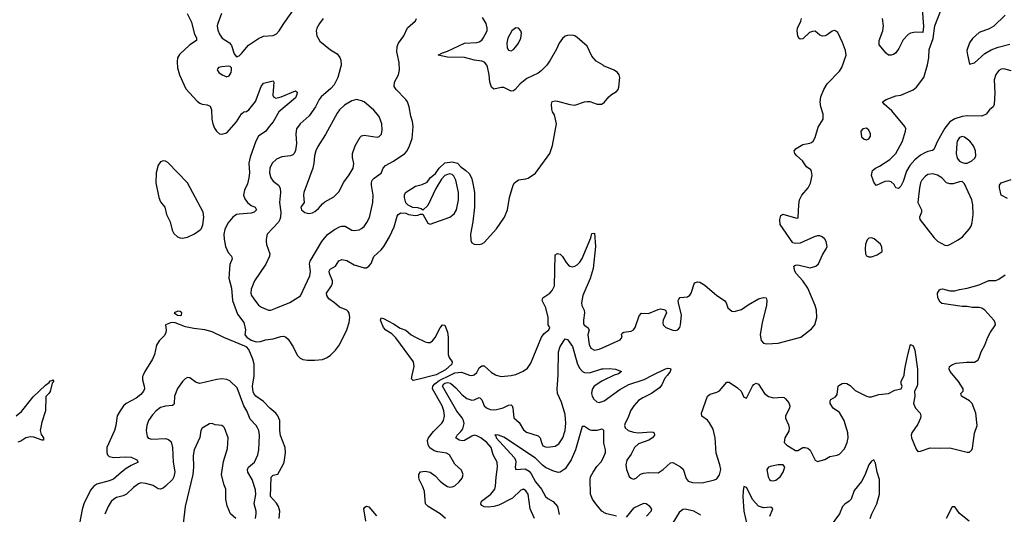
# Model space of a CAD drawing. Header units: inches. Extents: x 1550315 to 1685896, y 510706 to 640504.
# Tile 122 of 256: x 1635241 to 1643274, y 538865 to 542900. Entities that reach past the tile are written whole.
import ezdxf

# ---------------------------------------------------------------- set-up
doc = ezdxf.new("R2010")
doc.units = ezdxf.units.IN
doc.header["$MEASUREMENT"] = 0
for name, color, linetype in [('B6533', 7, 'Continuous'), ('B6534', 7, 'Continuous'), ('B6543', 7, 'Continuous'), ('B6544', 7, 'Continuous')]:
    doc.layers.add(name, color=color, linetype=linetype)

msp = doc.modelspace()

# ---------------------------------------------------------------- linework, layer by layer
at = {"layer": 'B6533', "color": 5}
for points, elevation in [([(1635211.4, 539668.6), (1635255.9, 539704.1), (1635350, 539823.7), (1635450, 539919.1), (1635480.2, 539939.8), (1635490, 539954), (1635504, 539956), (1635510, 539962), (1635518, 539950), (1635505.4, 539934.6), (1635490, 539868), (1635478, 539850), (1635453.2, 539826.8), (1635452, 539710), (1635422.3, 539617.7), (1635407.6, 539550), (1635416.7, 539516.7), (1635434.6, 539490), (1635436, 539470), (1635424, 539470), (1635355.4, 539495.4), (1635330, 539497.3), (1635290, 539488.2), (1635250, 539462.9), (1635226.2, 539453.8)], 480), ([(1636247.1, 540000), (1636242.2, 539990), (1636241.3, 539961.3), (1636256.9, 539910), (1636258.3, 539890), (1636251.6, 539870), (1636230, 539843.1), (1636190, 539812.4), (1636108.9, 539770), (1636088, 539750), (1636060.2, 539710), (1636036.9, 539670), (1636026.2, 539590), (1636014.5, 539550), (1635952.6, 539410), (1635950.3, 539370), (1635957, 539350), (1635970, 539337), (1636010, 539327.6), (1636107.1, 539332.9), (1636150, 539330.8), (1636196.5, 539310), (1636206.4, 539290), (1636150, 539263.8), (1636110, 539238.3), (1636070.9, 539210), (1636006.9, 539153.1), (1635970, 539137.8), (1635869.5, 539110.5), (1635844.8, 539095.2), (1635818.9, 539061.1), (1635765.2, 538950), (1635750, 538905.2), (1635727.8, 538790)], 520), ([(1637165.4, 538830), (1637170.6, 538870), (1637169.2, 538890), (1637152.5, 538950), (1637166.2, 539026.2), (1637163.7, 539063.7), (1637136.5, 539150), (1637101.8, 539210), (1637098.5, 539230), (1637108.6, 539250), (1637157.6, 539290), (1637183.1, 539350), (1637191.9, 539390), (1637198.2, 539510), (1637190.9, 539550), (1637181.1, 539570), (1637169.7, 539590), (1637122, 539642), (1637092.9, 539710), (1637068.9, 539750), (1637016.3, 539896.3), (1636954.5, 539954.5), (1636930, 539965.4), (1636890, 539969.7), (1636850, 539965.4), (1636710, 539933.3), (1636680.5, 539940.5), (1636630, 539979.5), (1636610, 539980.9), (1636590, 539969.3), (1636570, 539949.4), (1636528.4, 539891.6), (1636503.5, 539830), (1636501.7, 539770), (1636498, 539762), (1636486.6, 539753.4), (1636430, 539748.8), (1636390, 539736), (1636355.3, 539710), (1636323.1, 539676.9), (1636290.4, 539630), (1636277, 539590), (1636272.2, 539550), (1636280.3, 539500.3), (1636290, 539485.5), (1636318.4, 539478.4), (1636430, 539484), (1636456, 539476), (1636476.5, 539456.5), (1636487.1, 539410), (1636492.8, 539290), (1636507.5, 539212.5), (1636498.8, 539170), (1636487.3, 539150), (1636430, 539094.6), (1636410, 539077.2), (1636390, 539069.7), (1636370, 539072.6), (1636330, 539100.5), (1636270, 539117.7), (1636230, 539121.7), (1636210, 539115.1), (1636170, 539084.7), (1636111.6, 539028.4), (1636083.9, 539016.1), (1636030, 539001.8), (1636007.6, 538990), (1635988.1, 538970), (1635961.3, 538930), (1635934.9, 538865.1)], 540), ([(1637357.7, 538830), (1637362, 538890), (1637352, 538930), (1637336.2, 538956.2), (1637286.4, 539010), (1637291.9, 539168.1), (1637310, 539184.4), (1637347, 539193), (1637390, 539270.5), (1637398.2, 539290), (1637404.5, 539330), (1637408.7, 539370), (1637406.4, 539410), (1637369.2, 539509.2), (1637362.9, 539550), (1637362.3, 539630), (1637347, 539670), (1637331, 539691), (1637281.4, 539730), (1637230, 539785.1), (1637168, 539828), (1637150, 539849.8), (1637144.3, 539864.3), (1637138.9, 539910), (1637154.3, 539994.3), (1637154.2, 540000)], 520), ([(1638628.7, 540000), (1638490, 539964.5), (1638450, 539955.8), (1638436.5, 539970), (1638443.4, 540000)], 480), ([(1638714, 538830), (1638670, 538868), (1638572.7, 538930), (1638552.3, 538950), (1638542.6, 539050), (1638529.7, 539090), (1638499.6, 539150), (1638497, 539170), (1638496, 539190), (1638510, 539210.8), (1638550, 539217.1), (1638590, 539208), (1638630, 539180.5), (1638670, 539135.8), (1638701.6, 539110), (1638730, 539092), (1638750, 539087), (1638770, 539088.7), (1638790, 539098), (1638826, 539130), (1638850, 539159.1), (1638859.7, 539190), (1638846.6, 539226.6), (1638790, 539273), (1638747.8, 539350), (1638724.1, 539364.1), (1638653.6, 539373.6), (1638623.3, 539383.3), (1638588.1, 539408.1), (1638572.2, 539432.2), (1638568.1, 539468.1), (1638575.7, 539490), (1638618.2, 539541.8), (1638686.2, 539610), (1638697.2, 539630), (1638705.5, 539670), (1638700.9, 539710), (1638688.6, 539750), (1638608.1, 539888.1), (1638612, 539910), (1638629.1, 539930), (1638663, 539957), (1638752.4, 540000)], 480), ([(1639440.5, 538830), (1639405.8, 538910), (1639388.8, 539028.8), (1639370, 539057.6), (1639350, 539069.6), (1639330, 539061.1), (1639262.2, 538997.8), (1639150, 538939.6), (1639110, 538929.3), (1639064.2, 538924.2), (1639030, 538925.2), (1639010, 538936.2), (1639002.2, 538950), (1639007.6, 538972.4), (1639083.9, 539030), (1639116.8, 539070), (1639124, 539096), (1639128.2, 539168.2), (1639139.8, 539250), (1639135.5, 539290), (1639104.8, 539350), (1639086.3, 539410), (1639053.3, 539450), (1639003.1, 539490), (1638970, 539506.5), (1638950, 539509.9), (1638930, 539503.9), (1638870, 539467.6), (1638850, 539464.5), (1638825.6, 539470), (1638798.9, 539490), (1638809.7, 539510), (1638840.4, 539539.6), (1638856.3, 539563.7), (1638866.6, 539606.6), (1638862.4, 539630), (1638851.4, 539651.4), (1638806.4, 539706.4), (1638689.2, 539910), (1638700.9, 539930), (1638710, 539934.8), (1638730, 539941.4), (1638756.4, 539936.4), (1638798.4, 539898.4), (1638850, 539840.1), (1638890, 539811.3), (1638930, 539797.4), (1638950, 539800.1), (1638990, 539817.3), (1638995.1, 539815.1), (1639010, 539799.3), (1639030.1, 539750.1), (1639050, 539733.2), (1639080.5, 539720.5), (1639110, 539716.5), (1639130, 539719), (1639185.6, 539734.4), (1639230, 539754.9), (1639250, 539758), (1639258, 539750), (1639264.9, 539730), (1639272, 539652), (1639315.4, 539615.4), (1639350, 539555.5), (1639376.7, 539536.7), (1639470, 539506.7), (1639488.4, 539490), (1639497.4, 539450), (1639510, 539424.9), (1639530, 539414.9), (1639550, 539414), (1639610, 539422), (1639639.7, 539440.3), (1639673.3, 539490), (1639692.4, 539550), (1639695.5, 539610), (1639690, 539679.3), (1639660, 539780), (1639629.8, 539849.8), (1639625.3, 539890), (1639633, 540000)], 460), ([(1638912, 540000), (1638930, 539997.8), (1638940, 540000)], 480), ([(1639129.3, 540000), (1639170, 539988.9), (1639250, 539997.3), (1639261.1, 540000)], 480), ([(1640000, 539955.7), (1639989.5, 539950.5), (1639929, 539910), (1639914.4, 539890), (1639907.5, 539870), (1639906.7, 539850), (1639910.2, 539830), (1639924, 539804), (1639950, 539782.8), (1639970, 539778.5), (1640000, 539787.3)], 460), ([(1637003.7, 538830), (1636960.7, 538870), (1636934.6, 538934.6), (1636921.7, 538990), (1636921.6, 539070), (1636906.6, 539110), (1636887.8, 539190), (1636903.2, 539296.8), (1636936.6, 539403.4), (1636941.5, 539490), (1636910.9, 539570.9), (1636901, 539581), (1636890, 539589.4), (1636834.8, 539594.8), (1636810, 539605.2), (1636790, 539602.7), (1636730, 539569.3), (1636719.5, 539550), (1636709.1, 539490.9), (1636664.7, 539390), (1636655.5, 539344.5), (1636658.6, 539250), (1636652.6, 539190), (1636590, 538928), (1636575.3, 538790)], 560), ([(1640000, 539555.1), (1639997.5, 539557.5), (1639990, 539559.1), (1639950, 539548.2), (1639910, 539548.4), (1639890, 539554), (1639850, 539580.5), (1639830, 539582.8), (1639775.7, 539390), (1639740.7, 539310), (1639690, 539235.6), (1639651.6, 539208.4), (1639633.4, 539206.6), (1639590, 539219.4), (1639530, 539248.3), (1639506.2, 539266.2), (1639450, 539323.9), (1639190, 539495.8), (1639148.3, 539511.7), (1639125.6, 539514.4), (1639117.2, 539510), (1639125.3, 539505.3), (1639127.1, 539490), (1639276.1, 539330), (1639286.2, 539310), (1639289, 539290), (1639283.1, 539250), (1639287.6, 539230), (1639363.8, 539236.2), (1639397.7, 539217.7), (1639415, 539195), (1639449.2, 539130), (1639497, 539070), (1639531, 539011), (1639550, 538993.7), (1639593, 538970), (1639629.2, 538930), (1639643.5, 538863.5)], 440), ([(1640000, 538884.6), (1639990, 538891.9), (1639940.2, 538950), (1639912.9, 538990), (1639898.9, 539030), (1639895.5, 539150), (1639898.8, 539170), (1639919.1, 539210), (1639950, 539254.4), (1639986.3, 539293.7), (1640000, 539323.9)], 440), ([(1638064, 538810), (1638049.5, 538910.5), (1638057.2, 538922.8), (1638070, 538931.3), (1638090, 538926), (1638152.3, 538852.3)], 480)]:
    msp.add_lwpolyline(points, dxfattribs=dict(at, elevation=elevation))
at = {"layer": 'B6534', "color": 5}
for points, elevation in [([(1636888.5, 542951.5), (1636856.5, 542870), (1636852.8, 542850), (1636856.1, 542816.1), (1636870, 542782), (1636893.4, 542750), (1636951.6, 542711.6), (1636970, 542690.7), (1636990, 542622), (1637010, 542598), (1637030, 542606.8), (1637050, 542624.9), (1637108.6, 542691.4), (1637190, 542746.7), (1637230, 542764.9), (1637310, 542772.7), (1637335.2, 542784.8), (1637358.4, 542810), (1637396.3, 542870), (1637530, 543057)], 540), ([(1636606.4, 542950), (1636641.1, 542881.1), (1636664.2, 542790), (1636683.2, 542750), (1636683.7, 542730), (1636630, 542696.2), (1636543.4, 542616.6), (1636529.4, 542590.6), (1636524.6, 542555.4), (1636528.6, 542508.6), (1636543.2, 542450), (1636595.6, 542335.6), (1636690, 542234.9), (1636710, 542219.5), (1636730, 542211.7), (1636770, 542206.4), (1636793.7, 542193.7), (1636805.7, 542165.7), (1636808.8, 542090), (1636817.1, 542050), (1636830, 542016), (1636846, 541990), (1636872, 541970), (1636890, 541966), (1636930, 541978), (1637010, 542066), (1637050, 542133), (1637070, 542148.4), (1637090, 542152.4), (1637110, 542164.9), (1637165.7, 542234.3), (1637210, 542354.9), (1637230, 542381.3), (1637310, 542400.7), (1637314.9, 542390), (1637305.7, 542285.7), (1637310.5, 542270), (1637330, 542260.8), (1637375.1, 542270), (1637490, 542320.3), (1637503.8, 542310), (1637501.8, 542290), (1637490, 542263.5), (1637354.4, 542150), (1637310, 542068.4), (1637274.9, 542030), (1637248.2, 541990), (1637190, 541949.6), (1637168.1, 541910), (1637121.1, 541778.9), (1637111, 541729), (1637115, 541650), (1637111.2, 541610), (1637098.2, 541561.8), (1637073.8, 541510), (1637068, 541470), (1637078.6, 541438.6), (1637098.7, 541410), (1637130, 541385.7), (1637162.8, 541370), (1637172.7, 541350), (1637154.4, 541330), (1637130, 541321.6), (1637030, 541314.9), (1637010, 541309.8), (1636979.6, 541290), (1636940, 541240), (1636914.9, 541190), (1636907, 541150), (1636908.4, 541110), (1636918.7, 541050), (1636942.2, 541002.2), (1636968.2, 540970), (1636973, 540950), (1636955.8, 540904.2), (1636948.2, 540791.8), (1636969, 540709), (1636978.2, 540610), (1637018.7, 540498.7), (1637070.2, 540430), (1637082, 540370), (1637078.8, 540330), (1637094.9, 540310), (1637130, 540286.4), (1637170, 540272.7), (1637204.7, 540275.3), (1637246, 540290), (1637310, 540296.4), (1637370, 540317), (1637390, 540319.5), (1637410, 540314.3), (1637430, 540294.4), (1637472, 540232), (1637504.1, 540164.1), (1637530, 540138.9), (1637550, 540129.2), (1637590, 540123.5), (1637650, 540122.5), (1637710, 540128.1), (1637750, 540144.9), (1637776.4, 540163.6), (1637816.4, 540203.6), (1637850, 540247.8), (1637910, 540370.4), (1637928.6, 540430), (1637935, 540470), (1637930, 540507), (1637920.2, 540520.2), (1637909.9, 540529.9), (1637850, 540555.2), (1637810, 540591.3), (1637763.9, 540623.9), (1637745.5, 540650), (1637744.8, 540670), (1637785.9, 540730), (1637793.2, 540750), (1637793.7, 540770), (1637768.5, 540830), (1637766.7, 540850), (1637774.8, 540865.2), (1637818.5, 540890), (1637845.7, 540934.3), (1637870, 540944.4), (1637910, 540935.7), (1637970, 540901.3), (1638050, 540874.9), (1638070, 540877), (1638090, 540888.5), (1638107.9, 540912.1), (1638131.3, 540968.7), (1638190, 541022.8), (1638212, 541050), (1638258.3, 541130), (1638296.1, 541210), (1638321.1, 541298.9), (1638330, 541312.4), (1638350, 541324.4), (1638390, 541320.7), (1638412, 541310), (1638470, 541302.8), (1638490, 541304.7), (1638510, 541314), (1638530, 541314), (1638570, 541241), (1638590, 541233.4), (1638750, 541290.3), (1638784.6, 541315.4), (1638804.2, 541350), (1638820.5, 541430), (1638820.7, 541490), (1638799, 541590), (1638783.1, 541623.1), (1638770, 541638), (1638750, 541642), (1638730, 541638), (1638710, 541628.7), (1638681.1, 541598.9), (1638636.4, 541523.6), (1638570, 541384), (1638530, 541346), (1638516.4, 541356.4), (1638490, 541366), (1638448.4, 541368.4), (1638410, 541386), (1638390, 541406), (1638381.2, 541450), (1638381.2, 541470), (1638389.3, 541490), (1638470, 541542.8), (1638524.7, 541555.3), (1638564, 541576), (1638590, 541611.3), (1638633.2, 541646.8), (1638662, 541690), (1638710, 541731.3), (1638770, 541742), (1638812, 541730), (1638839.6, 541699.6), (1638882, 541670), (1638910, 541642), (1638930, 541602), (1638940.4, 541550), (1638950.3, 541490), (1638952.8, 541370), (1638938.3, 541250), (1638918, 541150), (1638920.2, 541100.2), (1638930, 541080.7), (1638950, 541070.4), (1638990, 541066.7), (1639010, 541072.4), (1639030, 541083.8), (1639130, 541194.9), (1639196.5, 541290), (1639219.8, 541350), (1639235.9, 541450), (1639265.8, 541550), (1639277.7, 541570), (1639310, 541595.3), (1639370, 541601.7), (1639390, 541608.9), (1639450, 541648.9), (1639565.3, 541810), (1639587.2, 541872.8), (1639620.9, 542050), (1639605.1, 542125.1), (1639587.6, 542150), (1639582.4, 542170), (1639579.6, 542210), (1639586, 542234), (1639610, 542238.4), (1639630, 542236), (1639730, 542208.9), (1639770, 542203.6), (1639850, 542230.3), (1639872.1, 542232.1), (1639891.8, 542231.8), (1639952, 542210), (1639988, 542210), (1640000, 542218.1)], 520), ([(1640000, 542528.5), (1639943, 542563), (1639910, 542602.7), (1639870, 542683.6), (1639790, 542756.3), (1639770, 542769.7), (1639750, 542775.4), (1639710, 542772.6), (1639690, 542764.7), (1639670, 542747.8), (1639642.3, 542710), (1639620.2, 542659.8), (1639570, 542569.7), (1639542.3, 542530), (1639495.9, 542484.1), (1639470, 542465.1), (1639378.2, 542421.8), (1639323.8, 542376.2), (1639282.8, 542330), (1639270, 542320.9), (1639250, 542316), (1639190, 542347), (1639170, 542347), (1639110, 542333.2), (1639090, 542349.2), (1639077, 542390), (1639072, 542450), (1639056.6, 542516.6), (1639052.7, 542530), (1639032.8, 542552.8), (1639010, 542562), (1638950.3, 542569.7), (1638870, 542590.7), (1638730, 542596), (1638655.3, 542610), (1638689.2, 542630), (1638730, 542644.2), (1638868.7, 542710), (1638970, 542715.3), (1638990, 542721.1), (1639010, 542734.4), (1639022, 542750), (1639053.7, 542810), (1639055.2, 542835.2), (1639045.6, 542870), (1639017.1, 542917.1)], 520), ([(1637716.3, 542910), (1637685.5, 542870), (1637665.5, 542830), (1637660.5, 542810), (1637664.9, 542770), (1637690, 542724), (1637775.8, 542655.8), (1637830, 542621.7), (1637853, 542593), (1637861.6, 542570), (1637864.1, 542530), (1637859, 542510), (1637836.3, 542430), (1637807.7, 542370), (1637780.4, 542339.6), (1637699.3, 542270), (1637684.1, 542250), (1637655.2, 542190), (1637603.8, 542116.2), (1637530.2, 542049.8), (1637499.5, 542010), (1637494.9, 541970), (1637499.3, 541890), (1637490, 541832.7), (1637479.7, 541810), (1637470, 541799.2), (1637450, 541790.8), (1637379.1, 541780.9), (1637336.4, 541763.6), (1637300.3, 541730), (1637280.9, 541690), (1637278.3, 541650), (1637290.3, 541610), (1637310, 541582.6), (1637353.1, 541550), (1637364.8, 541524.8), (1637367.5, 541490), (1637360.6, 541410), (1637370.1, 541330.1), (1637369.1, 541290), (1637364.3, 541270), (1637352.2, 541247.8), (1637260.3, 541150), (1637250.3, 541110), (1637250.3, 541090), (1637254.6, 541065.4), (1637282.6, 540990), (1637279.6, 540970), (1637250, 540906), (1637156.9, 540770), (1637130, 540700.9), (1637126.5, 540670), (1637132.4, 540650), (1637150, 540622), (1637190, 540572.2), (1637214.3, 540554.3), (1637270, 540531.7), (1637290, 540531.8), (1637330, 540547.4), (1637446.1, 540593.9), (1637532.5, 540647.5), (1637608.8, 540811.2), (1637613.3, 540846.7), (1637604.6, 540910), (1637611.6, 540930), (1637707.2, 541090), (1637753.3, 541146.7), (1637810, 541189.2), (1637850, 541210.3), (1637870, 541215.6), (1637895.8, 541215.8), (1637950, 541184.4), (1637970, 541181.3), (1638010, 541187), (1638030, 541196.4), (1638050, 541213), (1638073.7, 541246.3), (1638094, 541286), (1638122.9, 541410), (1638125.2, 541470), (1638110.6, 541550), (1638109.8, 541570), (1638115.6, 541590), (1638132, 541608), (1638190.9, 541649.1), (1638205.4, 541690), (1638224.2, 541710), (1638290, 541746), (1638384, 541810), (1638400.9, 541830), (1638421.4, 541870), (1638443.1, 541930), (1638449.7, 542030), (1638445.4, 542070), (1638432.2, 542112.2), (1638417.4, 542190), (1638403.5, 542230), (1638391.2, 542250), (1638311.3, 542330), (1638296.1, 542356.1), (1638299.7, 542390), (1638331.2, 542450), (1638339.1, 542490), (1638337.4, 542550), (1638318.1, 542638.1), (1638319.6, 542680.4), (1638331.6, 542708.4), (1638375.5, 542770), (1638405.5, 542834.5), (1638469.4, 542890), (1638479.6, 542910)], 540), ([(1639261.1, 540000), (1639290, 540007.1), (1639347.3, 540032.7), (1639382.7, 540057.3), (1639410, 540098.4), (1639497.1, 540310), (1639520, 540340), (1639557.2, 540370), (1639565.4, 540390), (1639551.9, 540411.9), (1639551.8, 540470), (1639532.6, 540550), (1639503.9, 540610), (1639509.7, 540630), (1639567.1, 540670), (1639585.6, 540690), (1639603.8, 540730), (1639610, 540981), (1639630, 540992.7), (1639650, 540986.7), (1639670, 540968.4), (1639700, 540920), (1639718.8, 540898.8), (1639730, 540890.3), (1639750, 540885.3), (1639770, 540889.1), (1639790, 540901.3), (1639810, 540921.3), (1639830, 540952.9), (1639899.6, 541120.4), (1639910, 541154.8), (1639930, 541158), (1639939.4, 541050), (1639920.2, 540870), (1639894.5, 540790), (1639835, 540650), (1639825, 540590), (1639828.2, 540568.2), (1639847.2, 540530), (1639849.3, 540510), (1639840.2, 540450), (1639840.7, 540420.7), (1639847.1, 540407.1), (1639877.3, 540390), (1639886, 540370), (1639876.5, 540330), (1639886.9, 540250), (1639901.8, 540221.8), (1639930, 540205.5), (1639970, 540213.6), (1640000, 540227)], 480), ([(1637154.2, 540000), (1637152.8, 540090), (1637144, 540130), (1637110.6, 540210.6), (1637091, 540231), (1637077.5, 540237.5), (1636906.4, 540306.4), (1636810, 540352.8), (1636750, 540370.7), (1636660.7, 540380.7), (1636594.2, 540394.2), (1636510, 540428.5), (1636490, 540431.1), (1636470, 540427), (1636430.3, 540410), (1636436.4, 540370), (1636433.8, 540346.2), (1636418.3, 540321.7), (1636379.5, 540280.5), (1636356, 540244), (1636339.6, 540170), (1636323.9, 540130), (1636261.6, 540030), (1636247.1, 540000)], 520), ([(1638443.4, 540000), (1638459.6, 540070), (1638453.8, 540110), (1638310, 540305.8), (1638277.6, 540337.6), (1638227.5, 540367.5), (1638210, 540388.6), (1638183.9, 540450), (1638190, 540468.2), (1638210, 540462), (1638290, 540419.5), (1638344, 540384), (1638390, 540367.3), (1638435.8, 540330), (1638468.9, 540310), (1638550, 540271.4), (1638570, 540266), (1638590, 540268.1), (1638610, 540280.8), (1638631.3, 540308.7), (1638670, 540385.7), (1638690, 540410.3), (1638710, 540408), (1638730.1, 540350), (1638736.8, 540310), (1638735.9, 540170), (1638745.8, 540145.8), (1638768.9, 540110), (1638767.3, 540090), (1638715.5, 540044.5), (1638637.7, 540002.3), (1638628.7, 540000)], 480), ([(1639633, 540000), (1639634, 540014), (1639636.8, 540190), (1639650, 540233.4), (1639690, 540296), (1639710, 540290.8), (1639750, 540233.7), (1639791.5, 540091.5), (1639810, 540055.6), (1639832.4, 540030), (1639850, 540021.2), (1639890, 540020.6), (1639990, 540051), (1640000, 540051.8)], 460), ([(1638752.4, 540000), (1638790, 540018.1), (1638845.8, 540025.8), (1638910, 540000.3), (1638912, 540000)], 480), ([(1638940, 540000), (1638950, 540002.3), (1638970, 540023.1), (1638990, 540060.3), (1639010, 540077.3), (1639030, 540076.5), (1639090, 540023.2), (1639122, 540002), (1639129.3, 540000)], 480)]:
    msp.add_lwpolyline(points, dxfattribs=dict(at, elevation=elevation))
for points, elevation in [([(1639290, 542834), (1639255.3, 542810), (1639223.9, 542750), (1639214.6, 542710), (1639217.1, 542670), (1639230, 542650.7), (1639250, 542646.4), (1639270, 542657.1), (1639290, 542678), (1639311.2, 542710), (1639328.3, 542750), (1639334, 542790), (1639330, 542808.7), (1639310, 542831.5)], 520), ([(1636942, 542522), (1636890, 542516), (1636862, 542510), (1636856.9, 542503.1), (1636851.3, 542490), (1636866, 542470), (1636891.3, 542450), (1636930, 542434.8), (1636950, 542442.8), (1636965.2, 542470), (1636969, 542490), (1636968.7, 542508.7), (1636958, 542518)], 540), ([(1637990, 542249.6), (1637950, 542239.5), (1637890, 542202), (1637850, 542165.6), (1637830, 542137.6), (1637736, 541964), (1637673.5, 541866.5), (1637655.6, 541830), (1637645.5, 541790), (1637641.3, 541730), (1637632.4, 541690), (1637557.8, 541490), (1637555.3, 541470), (1637562.6, 541410), (1637534.4, 541370), (1637540.4, 541350), (1637567.8, 541327.8), (1637600.5, 541320.5), (1637630, 541325.3), (1637650, 541335.6), (1637679.1, 541360.9), (1637710, 541398.4), (1637730, 541415.3), (1637804.8, 541455.2), (1637843.5, 541496.5), (1637884.6, 541575.4), (1637930, 541634), (1637960.7, 541690), (1637966.8, 541726.8), (1637955.3, 541775.3), (1637955.1, 541810), (1637978.3, 541870), (1638018.9, 541941.1), (1638030, 541952.4), (1638050, 541958.9), (1638157.2, 541942.8), (1638173.1, 541946.9), (1638192.6, 541967.4), (1638198.6, 542001.4), (1638196, 542050), (1638173.5, 542110), (1638130, 542163), (1638050, 542229.5), (1638030, 542239.6)], 560), ([(1636410, 541749.5), (1636390, 541740.9), (1636370, 541712.7), (1636353.4, 541650), (1636350.2, 541569.8), (1636375, 541450), (1636390, 541415.6), (1636425.8, 541370), (1636438.5, 541310), (1636467.8, 541250), (1636484.2, 541184.2), (1636497.5, 541157.5), (1636528, 541128), (1636550, 541119.7), (1636570, 541118.8), (1636610, 541127.2), (1636667.9, 541152.1), (1636714.2, 541185.8), (1636723.1, 541196.9), (1636733.7, 541226.3), (1636744, 541290), (1636738.2, 541330), (1636610, 541568.7), (1636450, 541735.1), (1636430, 541747.3)], 520), ([(1636530, 540523.5), (1636500.4, 540510), (1636528.2, 540490), (1636550, 540486.4), (1636560.7, 540490), (1636563, 540510), (1636550, 540520.4)], 520)]:
    msp.add_lwpolyline(points, close=True, dxfattribs=dict(at, elevation=elevation))
at = {"layer": 'B6543', "color": 5}
for points, elevation in [([(1640000, 539787.3), (1640010, 539790.2), (1640136.8, 539883.2), (1640210, 539923.5), (1640334.6, 539965.4), (1640404.1, 540000)], 460), ([(1640091.2, 540000), (1640090, 539999.7), (1640000, 539955.7)], 460), ([(1640525, 540000), (1640505.4, 539974.6), (1640478.7, 539921.3), (1640461.8, 539898.2), (1640396.9, 539850), (1640324.8, 539815.2), (1640290, 539793), (1640250.2, 539750), (1640225.5, 539710), (1640206, 539654), (1640180.2, 539610), (1640174.3, 539590), (1640179.5, 539570), (1640206, 539550), (1640250, 539535.2), (1640290, 539529.3), (1640390, 539537.6), (1640410, 539535.5), (1640416.3, 539530), (1640419.1, 539510), (1640403, 539490), (1640373.4, 539470), (1640290, 539439.8), (1640258.2, 539410), (1640230, 539356.9), (1640193.3, 539306.7), (1640185.5, 539270), (1640191.7, 539230), (1640214.6, 539174.6), (1640230, 539158.8), (1640250, 539150.8), (1640270, 539160.5), (1640307.1, 539192.9), (1640330, 539201.3), (1640370, 539205.7), (1640450, 539204.6), (1640490, 539230.3), (1640550, 539285.7), (1640570, 539288.8), (1640633.6, 539253.6), (1640654.3, 539234.3), (1640677.5, 539157.5), (1640695.4, 539135.4), (1640730, 539124), (1640810, 539122.8), (1640910, 539146.4), (1640930, 539155.5), (1640951.8, 539188.2), (1640960.4, 539230), (1640954.2, 539270), (1640923.9, 539363.9), (1640916.3, 539490), (1640898.6, 539558.6), (1640870, 539612), (1640852, 539632), (1640807.2, 539667.2), (1640804.2, 539690), (1640852.7, 539830), (1640873.3, 539846.7), (1640930, 539861.6), (1640950, 539873), (1641010, 539944), (1641030, 539944), (1641098.3, 539898.3), (1641126.8, 539870), (1641150, 539822), (1641170, 539812), (1641219.5, 539910), (1641230, 539924), (1641250, 539934), (1641270, 539926.8), (1641317.6, 539850), (1641350, 539827.2), (1641390, 539816), (1641462, 539822), (1641477, 539817), (1641490, 539806), (1641515.9, 539775.9), (1641523.1, 539750), (1641520.3, 539730), (1641490.3, 539670), (1641488.9, 539650), (1641513.9, 539593.9), (1641519.5, 539570), (1641515.6, 539544.4), (1641484.9, 539490), (1641478.8, 539450), (1641501, 539430), (1641570, 539386), (1641590, 539386), (1641630, 539411), (1641650, 539410.8), (1641670, 539404), (1641690, 539387.3), (1641730, 539306.8), (1641750, 539294.8), (1641810, 539313.4), (1641850, 539337.6), (1641910, 539346.7), (1641930, 539356.4), (1641970, 539399.3), (1641992.9, 539450), (1642000.3, 539490), (1641998.5, 539530), (1641968.3, 539630), (1641930, 539696.3), (1641878.4, 539730), (1641854, 539770), (1641852.3, 539790), (1641858.9, 539801.1), (1641896.6, 539823.4), (1641910, 539842.8), (1641918.7, 539910), (1641923.5, 539916.5), (1641950, 539933), (1641970, 539935.9), (1641990, 539931.3), (1642016.6, 539916.6), (1642056.6, 539876.6), (1642150, 539827.8), (1642170, 539822.6), (1642190, 539822.4), (1642250, 539843.1), (1642330, 539850.3), (1642382.4, 539877.6), (1642432.3, 539890), (1642441.3, 539910), (1642432, 539930), (1642433.1, 539950), (1642456.1, 540000)], 460), ([(1642565.9, 540000), (1642567.3, 539930), (1642563.6, 539910), (1642540.5, 539870), (1642545, 539830), (1642534, 539770), (1642548.9, 539730), (1642588.8, 539690), (1642593.6, 539670), (1642590.2, 539650), (1642570, 539600.7), (1642520.7, 539530), (1642513.4, 539510), (1642516.3, 539490), (1642556.3, 539396.3), (1642570, 539378), (1642590, 539380.7), (1642670, 539408.8), (1642750, 539405.3), (1642830, 539408.2), (1642970, 539371.3), (1642990, 539371.3), (1643008.7, 539390), (1643014.5, 539405.5), (1643032, 539528), (1643053.2, 539590), (1643041.2, 539690), (1643012.3, 539770), (1642989.5, 539790), (1642924, 539830), (1642919, 539850), (1642939, 539870), (1642939.3, 539890), (1642899.3, 539950), (1642857.3, 540000)], 460), ([(1640000, 539323.9), (1640020.8, 539370), (1640020.9, 539390), (1640006.9, 539446.9), (1640007.7, 539547.7), (1640000, 539555.1)], 440), ([(1642178.6, 538830), (1642192.4, 538870), (1642235.3, 538950), (1642255.8, 539030), (1642255.6, 539150), (1642236.9, 539210), (1642222, 539282), (1642210, 539310.8), (1642190, 539298.8), (1642170, 539267.7), (1642136.4, 539183.6), (1642108.3, 539131.7), (1642050, 539060.7), (1642024.2, 538990), (1642008.6, 538971.4), (1641972.5, 538947.5), (1641954.5, 538930), (1641929.7, 538870), (1641853, 538767)], 440), ([(1641361, 538850), (1641384.9, 538910), (1641370, 538922.6), (1641310, 538918.4), (1641270, 538931.5), (1641223.5, 538983.5), (1641170, 539084.7), (1641150, 539092), (1641142.4, 539057.6), (1641140.4, 539010), (1641148, 538890), (1641176.2, 538770)], 440), ([(1640354.9, 538850), (1640392, 538890), (1640397.6, 538910), (1640382.4, 538930), (1640353, 538950), (1640330, 538952.3), (1640250, 538914.5), (1640190, 538842.3)], 440), ([(1640798, 538858), (1640741, 538890), (1640670, 538906.7), (1640650, 538904.4), (1640620.3, 538879.7), (1640570, 538795.3)], 440), ([(1642987.3, 538810), (1642910, 538872.2), (1642870, 538927.3), (1642850, 538927.3), (1642799.7, 538830)], 440), ([(1640110.8, 538850.8), (1640030, 538868.2), (1640010, 538877.3), (1640000, 538884.6)], 440)]:
    msp.add_lwpolyline(points, dxfattribs=dict(at, elevation=elevation))
at = {"layer": 'B6543', "color": 5, "elevation": 460}
msp.add_lwpolyline([(1641429.5, 539269.5), (1641364.6, 539255.4), (1641350.4, 539249.6), (1641337.3, 539230), (1641347.2, 539170), (1641358, 539150), (1641370, 539141.3), (1641390, 539138), (1641410, 539142.8), (1641444.7, 539170), (1641469.6, 539210), (1641482.7, 539250), (1641470, 539269)], close=True, dxfattribs=at)
at = {"layer": 'B6544', "color": 5}
for points, elevation in [([(1643330, 542484.2), (1643270, 542499.8), (1643250, 542495.8), (1643230, 542484.7), (1643206.3, 542453.7), (1643191, 542410), (1643196.7, 542303.3), (1643190.4, 542209.6), (1643184, 542190), (1643154.4, 542165.6), (1643124.9, 542130), (1643090, 542112.8), (1642970, 542116.2), (1642930, 542111.6), (1642870, 542090.7), (1642830, 542066), (1642790, 542016.5), (1642730.2, 541910), (1642698.9, 541841.1), (1642687.5, 541832.5), (1642650, 541826.3), (1642630, 541818.2), (1642590, 541794.9), (1642543.3, 541756.7), (1642502.5, 541710), (1642476.2, 541663.8), (1642450, 541580.9), (1642430, 541542), (1642410, 541523.7), (1642390, 541529.3), (1642375.2, 541555.2), (1642350, 541576.9), (1642330, 541582.2), (1642300.8, 541579.2), (1642230, 541549), (1642210, 541575.3), (1642204.5, 541590), (1642192, 541630), (1642198, 541670), (1642222.7, 541690), (1642255.5, 541704.5), (1642338.9, 541761.1), (1642389.8, 541810), (1642442.5, 541910), (1642468.5, 541990), (1642469.7, 542010), (1642463.1, 542030), (1642357.1, 542157.1), (1642294.5, 542210), (1642280.9, 542230), (1642310, 542250.4), (1642390, 542278.8), (1642430, 542286), (1642530, 542327.4), (1642558.7, 542350), (1642618.4, 542430), (1642648.9, 542531.1), (1642658.5, 542590), (1642661.6, 542658.4), (1642693.8, 542746.2), (1642706.3, 542850), (1642760.9, 542990)], 460), ([(1642605, 542990), (1642615.6, 542844.4), (1642610, 542795.3), (1642550, 542798.7), (1642510, 542789.6), (1642490, 542779.7), (1642450, 542736.2), (1642415, 542665), (1642390, 542629.6), (1642370, 542615.6), (1642350, 542609.7), (1642330, 542612), (1642310, 542626.6), (1642254, 542694), (1642254, 542730), (1642282.9, 542810), (1642289.6, 542850), (1642281.6, 542910)], 460), ([(1643281.9, 542938.1), (1643190, 542847.8), (1643150, 542824.9), (1643070, 542795.5), (1643013.8, 542746.2), (1642990, 542711), (1642969.6, 542650), (1642970, 542626), (1642990, 542538), (1643030, 542549.5), (1643115.9, 542624.1), (1643166.4, 542653.6), (1643223.2, 542676.8), (1643318, 542702)], 440), ([(1640000, 540227), (1640140.7, 540290), (1640157.6, 540310), (1640151.8, 540330), (1640157, 540343), (1640168.7, 540350), (1640230, 540358.4), (1640250, 540369), (1640262, 540390), (1640295.2, 540484.8), (1640314, 540506), (1640370, 540504.7), (1640450, 540536), (1640470, 540540.3), (1640496.7, 540536.7), (1640511, 540530), (1640517.3, 540510), (1640490.8, 540450), (1640487.3, 540427.3), (1640491, 540410), (1640511.3, 540390), (1640568.7, 540368.7), (1640590, 540366), (1640610, 540370.8), (1640626, 540390), (1640632, 540410), (1640639.3, 540490), (1640616.2, 540590), (1640614.5, 540610), (1640618.4, 540621.6), (1640630, 540634.9), (1640690, 540639.5), (1640707.7, 540652.3), (1640718.5, 540670), (1640747.4, 540752.6), (1640770, 540763), (1640790, 540758), (1640830, 540734.9), (1640930, 540650.5), (1640992, 540610), (1641006, 540590), (1641018, 540550), (1641050, 540522.8), (1641070, 540521), (1641130, 540537.3), (1641184.9, 540575.1), (1641270, 540624), (1641310, 540634.8), (1641330.5, 540630.5), (1641336.3, 540610), (1641335.3, 540570), (1641299.6, 540430), (1641283.2, 540330), (1641290, 540284), (1641310, 540262.6), (1641336.5, 540256.5), (1641430, 540262.8), (1641614, 540310), (1641702, 540378), (1641729.3, 540410), (1641744.5, 540470), (1641742.9, 540530), (1641731.6, 540570), (1641670, 540709.3), (1641630, 540769.6), (1641577.2, 540830), (1641565.2, 540850), (1641558, 540890), (1641570, 540898), (1641590, 540900.7), (1641690, 540876.4), (1641735.3, 540890), (1641759, 540910), (1641790, 540982), (1641822, 541030), (1641829, 541050), (1641821.2, 541090), (1641809.2, 541110), (1641789, 541130), (1641770, 541138.4), (1641750, 541138), (1641722.8, 541130), (1641610, 541076.2), (1641570, 541074.5), (1641550, 541081.2), (1641446, 541230), (1641442.7, 541270), (1641450, 541302), (1641466.8, 541313.2), (1641570, 541282.8), (1641590, 541282), (1641592.9, 541287.1), (1641597, 541390), (1641602.9, 541430), (1641622, 541470), (1641674.5, 541530), (1641693.9, 541566.1), (1641707.6, 541630), (1641702.4, 541662.4), (1641695.6, 541675.6), (1641660.5, 541700.5), (1641627, 541750), (1641580.7, 541790), (1641565.1, 541810), (1641560.9, 541830), (1641576, 541850), (1641630, 541883.1), (1641687.9, 541892.1), (1641700.8, 541899.2), (1641714, 541910), (1641730, 541938.8), (1641756.3, 542023.7), (1641796.2, 542090), (1641795.1, 542130), (1641776.9, 542190), (1641772.4, 542230), (1641777.4, 542270), (1641802.6, 542330), (1641830, 542376.3), (1641930, 542481.3), (1641949.7, 542510), (1641983.5, 542610), (1641978, 542650), (1641953.5, 542713.5), (1641915.2, 542795.2), (1641892.8, 542812.8), (1641870, 542807.6), (1641830, 542776.9), (1641811.7, 542768.3), (1641790, 542765.6), (1641770, 542774.5), (1641730, 542805.6), (1641710, 542804), (1641685.4, 542794.6), (1641630, 542745.1), (1641610, 542741.2), (1641599, 542750), (1641590, 542768), (1641584.2, 542810), (1641587.1, 542830), (1641612.9, 542887.1), (1641618.4, 542910)], 480), ([(1640000, 542218.1), (1640010, 542224.9), (1640047, 542270), (1640069.4, 542290), (1640110, 542314), (1640123.7, 542330), (1640129.5, 542350), (1640138.4, 542430), (1640132, 542450), (1640118, 542470), (1640089.7, 542489.7), (1640005.3, 542525.3), (1640000, 542528.5)], 520), ([(1643300.9, 541440.9), (1643249.6, 541470), (1643234, 541530), (1643234.5, 541550), (1643249.3, 541570), (1643330, 541597.6)], 460), ([(1642857.3, 540000), (1642832, 540030), (1642824.5, 540050), (1642826.6, 540070), (1642851.3, 540088.7), (1642882.8, 540097.2), (1642966.2, 540106.2), (1643030, 540107.7), (1643057.5, 540122.5), (1643070, 540142), (1643085.1, 540190), (1643114.9, 540245.1), (1643139.6, 540310), (1643160.7, 540350), (1643198.3, 540401.7), (1643202, 540410), (1643199.6, 540430), (1643189.6, 540450), (1643116.5, 540530), (1643090, 540547.2), (1643070, 540552.5), (1643011.5, 540551.5), (1642970, 540561.8), (1642930, 540561.8), (1642764.4, 540584.4), (1642750, 540595.1), (1642731.5, 540630), (1642729.7, 540670.3), (1642744.4, 540695.6), (1642757, 540703), (1642770, 540705.5), (1642830, 540687.2), (1642870, 540687.4), (1642910, 540699.6), (1642970.7, 540709.3), (1643070, 540737.1), (1643148.4, 540771.6), (1643206, 540774), (1643230, 540783.8), (1643280.5, 540819.5)], 460), ([(1642456.1, 540000), (1642457.4, 540002.6), (1642461.4, 540050), (1642483.9, 540156.1), (1642510, 540251), (1642530, 540241), (1642544.7, 540204.7), (1642565, 540050), (1642565.9, 540000)], 460), ([(1640000, 540051.8), (1640050, 540055.6), (1640102, 540050), (1640150.7, 540030.7), (1640126, 540010), (1640091.2, 540000)], 460), ([(1640404.1, 540000), (1640510, 540052.6), (1640530, 540058.7), (1640550, 540054.8), (1640553, 540050), (1640548.2, 540030), (1640525, 540000)], 460)]:
    msp.add_lwpolyline(points, dxfattribs=dict(at, elevation=elevation))
at = {"layer": 'B6544', "color": 5, "elevation": 480}
for points in [[(1642150, 542015.1), (1642121, 542010), (1642104, 541990), (1642110, 541946), (1642130, 541926.8), (1642142.5, 541922.5), (1642150, 541920.7), (1642170, 541927.3), (1642182.7, 541950), (1642182.7, 541970), (1642170, 541999)], [(1642930, 541946.9), (1642910, 541938.9), (1642890.3, 541910), (1642886.4, 541890), (1642881.4, 541810), (1642891, 541771), (1642910, 541747), (1642930, 541734.9), (1642950, 541730.3), (1642970, 541730.4), (1643010, 541748.4), (1643034.5, 541770), (1643042, 541790), (1643039.6, 541830), (1643024.2, 541870), (1642993, 541910), (1642950, 541942.2)], [(1642690, 541642.4), (1642650, 541636.4), (1642630, 541623.5), (1642601.2, 541590), (1642591.1, 541570), (1642581.8, 541530), (1642569.3, 541410), (1642598.4, 541350), (1642598.4, 541330), (1642582, 541290), (1642584, 541270), (1642701.4, 541121.4), (1642730, 541093.7), (1642790, 541061.1), (1642810, 541059.5), (1642830, 541066), (1642896.8, 541103.2), (1642934, 541130), (1642988.3, 541191.7), (1643003.8, 541216.2), (1643012.9, 541247.1), (1643018.9, 541310), (1643017.7, 541390), (1643008.5, 541430), (1642950, 541561.2), (1642930, 541579.5), (1642910, 541578.4), (1642858.2, 541561.8), (1642830, 541560.4), (1642803.6, 541570), (1642763.5, 541610), (1642730, 541632.8)], [(1642190, 541120.9), (1642170, 541118), (1642156.4, 541103.6), (1642142, 541070), (1642138, 541030), (1642142.4, 540990), (1642150, 540974.8), (1642170, 540967), (1642190, 540966.7), (1642236.6, 540983.4), (1642278, 541010), (1642274.6, 541045.4), (1642264, 541070), (1642213.6, 541113.6)]]:
    msp.add_lwpolyline(points, close=True, dxfattribs=at)

doc.saveas('drawing.dxf')
